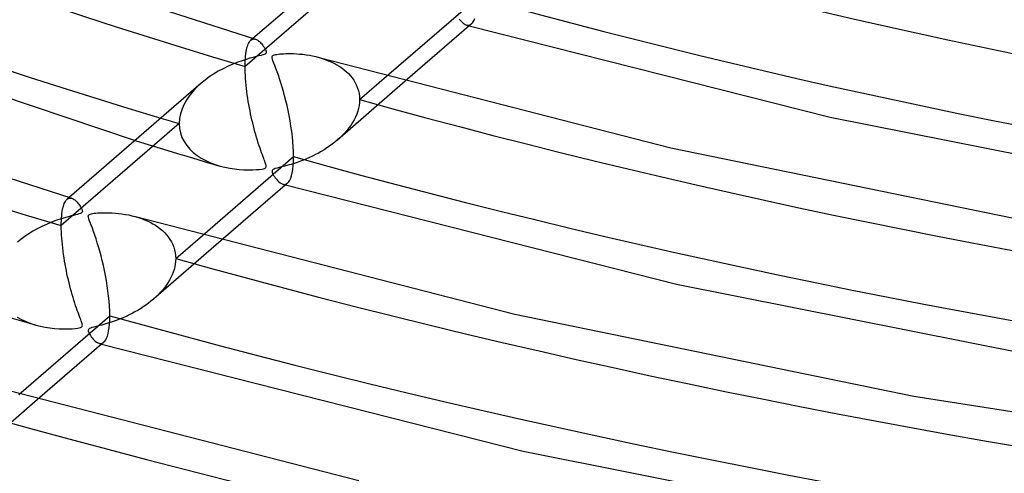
# Model space of a CAD drawing. Header units: millimetres. Extents: x -866 to 866, y -967 to 997.
# Tile 24 of 74: x -200 to -125, y 480 to 514. Entities that reach past the tile are written whole.
import ezdxf

# ---------------------------------------------------------------- set-up
doc = ezdxf.new("R2010")
doc.units = ezdxf.units.MM
doc.layers.add('HIDDEN', color=7, linetype='Continuous')
doc.layers.add('THICK', color=7, linetype='Continuous')

msp = doc.modelspace()

# ---------------------------------------------------------------- linework, layer by layer
at = {"layer": 'HIDDEN'}
for p, q in [((-173.757, 518.322), (-182.68, 510.594)), ((-166.467, 514.184), (-166.402, 514.101)), ((-166.402, 514.101), (-166.331, 514.02)), ((-166.331, 514.02), (-166.256, 513.944)), ((-166.256, 513.944), (-166.177, 513.875)), ((-166.177, 513.875), (-166.095, 513.815)), ((-166.095, 513.815), (-166.011, 513.768)), ((-166.011, 513.768), (-165.926, 513.734)), ((-165.926, 513.734), (-165.858, 513.719)), ((-165.919, 513.732), (-165.885, 513.722)), ((-165.885, 513.722), (-165.85, 513.713)), ((-165.858, 513.719), (-165.792, 513.716)), ((-165.85, 513.713), (-165.816, 513.703)), ((-165.816, 513.703), (-165.782, 513.693)), ((-165.792, 513.716), (-165.727, 513.723)), ((-165.782, 513.693), (-165.747, 513.684)), ((-165.747, 513.684), (-165.713, 513.674)), ((-165.727, 513.723), (-165.665, 513.743)), ((-165.665, 513.743), (-165.606, 513.773)), ((-165.606, 513.773), (-165.55, 513.815)), ((-182.541, 512), (-182.506, 512.121)), ((-182.506, 512.121), (-182.468, 512.229)), ((-182.468, 512.229), (-182.427, 512.325)), ((-182.427, 512.325), (-182.384, 512.409)), ((-182.384, 512.409), (-182.338, 512.481)), ((-182.338, 512.481), (-182.289, 512.542)), ((-182.289, 512.542), (-182.239, 512.591)), ((-182.086, 512.723), (-182.243, 512.587)), ((-182.239, 512.591), (-182.184, 512.63)), ((-182.184, 512.63), (-182.128, 512.658)), ((-182.128, 512.658), (-182.07, 512.675)), ((-182.07, 512.675), (-182.01, 512.682)), ((-182.01, 512.682), (-181.949, 512.678)), ((-181.949, 512.678), (-181.887, 512.664)), ((-182.66, 511.207), (-182.644, 511.39)), ((-182.644, 511.39), (-182.624, 511.562)), ((-182.624, 511.562), (-182.6, 511.721)), ((-182.6, 511.721), (-182.572, 511.867)), ((-182.572, 511.867), (-182.541, 512)), ((-182.68, 510.594), (-182.678, 510.808)), ((-182.678, 510.373), (-182.68, 510.594)), ((-182.678, 510.808), (-182.671, 511.013)), ((-182.671, 511.013), (-182.66, 511.207)), ((-177.087, 511.278), (-176.845, 511.205)), ((-176.845, 511.205), (-176.61, 511.125)), ((-176.61, 511.125), (-176.383, 511.037)), ((-176.383, 511.037), (-176.163, 510.942)), ((-176.163, 510.942), (-175.952, 510.839)), ((-175.952, 510.839), (-175.75, 510.729)), ((-175.75, 510.729), (-175.555, 510.611)), ((-175.555, 510.611), (-175.37, 510.486)), ((-182.671, 510.144), (-182.678, 510.373)), ((-182.66, 509.91), (-182.671, 510.144)), ((-182.645, 509.672), (-182.66, 509.91)), ((-175.37, 510.486), (-175.192, 510.352)), ((-175.192, 510.352), (-175.023, 510.209)), ((-175.023, 510.209), (-174.864, 510.057)), ((-174.864, 510.057), (-174.715, 509.896)), ((-174.715, 509.896), (-174.578, 509.726)), ((-174.02, 508.094), (-171.983, 509.858)), ((-186.003, 509.331), (-186.313, 509.046)), ((-182.626, 509.431), (-182.645, 509.672)), ((-182.603, 509.186), (-182.626, 509.431)), ((-182.576, 508.94), (-182.603, 509.186)), ((-170.564, 509.473), (-175.696, 505.028)), ((-174.578, 509.726), (-174.453, 509.548)), ((-174.453, 509.548), (-174.343, 509.361)), ((-174.343, 509.361), (-174.247, 509.167)), ((-174.247, 509.167), (-174.167, 508.965)), ((-186.859, 508.429), (-187.092, 508.096)), ((-186.599, 508.746), (-186.859, 508.429)), ((-186.313, 509.046), (-186.599, 508.746)), ((-182.546, 508.693), (-182.576, 508.94)), ((-182.513, 508.446), (-182.546, 508.693)), ((-182.477, 508.2), (-182.513, 508.446)), ((-174.167, 508.965), (-174.104, 508.756)), ((-174.104, 508.756), (-174.057, 508.541)), ((-174.057, 508.541), (-174.029, 508.32)), ((-174.029, 508.32), (-174.02, 508.094)), ((-187.291, 507.749), (-187.452, 507.389)), ((-187.092, 508.096), (-187.291, 507.749)), ((-182.438, 507.956), (-182.477, 508.2)), ((-182.397, 507.714), (-182.438, 507.956)), ((-182.354, 507.475), (-182.397, 507.714)), ((-174.055, 507.653), (-174.098, 507.431)), ((-174.029, 507.874), (-174.055, 507.653)), ((-174.02, 508.094), (-174.029, 507.874)), ((-187.572, 507.02), (-187.645, 506.646)), ((-187.452, 507.389), (-187.572, 507.02)), ((-182.309, 507.24), (-182.354, 507.475)), ((-182.261, 507.007), (-182.309, 507.24)), ((-182.212, 506.776), (-182.261, 507.007)), ((-174.235, 506.988), (-174.328, 506.77)), ((-174.159, 507.21), (-174.235, 506.988)), ((-174.098, 507.431), (-174.159, 507.21)), ((-187.671, 506.272), (-196.594, 498.545)), ((-187.645, 506.646), (-187.671, 506.272)), ((-187.671, 506.272), (-187.647, 505.911)), ((-182.161, 506.547), (-182.212, 506.776)), ((-182.107, 506.32), (-182.161, 506.547)), ((-182.052, 506.095), (-182.107, 506.32)), ((-181.995, 505.872), (-182.052, 506.095)), ((-174.688, 506.139), (-174.834, 505.938)), ((-174.555, 506.345), (-174.688, 506.139)), ((-174.434, 506.556), (-174.555, 506.345)), ((-174.328, 506.77), (-174.434, 506.556)), ((-187.647, 505.911), (-187.575, 505.563)), ((-187.575, 505.563), (-187.459, 505.227)), ((-181.936, 505.651), (-181.995, 505.872)), ((-181.875, 505.433), (-181.936, 505.651)), ((-181.812, 505.218), (-181.875, 505.433)), ((-175.333, 505.367), (-175.517, 505.188)), ((-175.157, 505.551), (-175.333, 505.367)), ((-174.99, 505.742), (-175.157, 505.551)), ((-174.834, 505.938), (-174.99, 505.742)), ((-191.01, 504.995), (-189.937, 504.664)), ((-189.937, 504.664), (-188.868, 504.337)), ((-187.459, 505.227), (-187.299, 504.909)), ((-187.299, 504.909), (-187.1, 504.611)), ((-187.1, 504.611), (-186.867, 504.336)), ((-181.748, 505.007), (-181.812, 505.218)), ((-181.683, 504.798), (-181.748, 505.007)), ((-181.617, 504.594), (-181.683, 504.798)), ((-181.551, 504.401), (-181.617, 504.594)), ((-176.092, 504.709), (-176.291, 504.564)), ((-175.898, 504.86), (-176.092, 504.709)), ((-175.71, 505.016), (-175.898, 504.86)), ((-175.517, 505.188), (-175.71, 505.016)), ((-188.868, 504.337), (-187.804, 504.014)), ((-187.804, 504.014), (-186.748, 503.697)), ((-186.867, 504.336), (-186.603, 504.084)), ((-186.603, 504.084), (-186.312, 503.855)), ((-186.312, 503.855), (-185.998, 503.649)), ((-181.489, 504.222), (-181.551, 504.401)), ((-181.429, 504.055), (-181.489, 504.222)), ((-181.372, 503.902), (-181.429, 504.055)), ((-181.32, 503.762), (-181.372, 503.902)), ((-177.355, 503.921), (-177.579, 503.809)), ((-177.135, 504.038), (-177.355, 503.921)), ((-176.918, 504.161), (-177.135, 504.038)), ((-176.704, 504.29), (-176.918, 504.161)), ((-176.495, 504.424), (-176.704, 504.29)), ((-176.291, 504.564), (-176.495, 504.424)), ((-186.748, 503.697), (-185.701, 503.384)), ((-185.998, 503.649), (-185.662, 503.466)), ((-185.701, 503.384), (-184.665, 503.078)), ((-185.662, 503.466), (-185.31, 503.305)), ((-185.31, 503.305), (-184.944, 503.167)), ((-184.944, 503.167), (-184.569, 503.051)), ((-181.272, 503.636), (-181.32, 503.762)), ((-181.228, 503.522), (-181.272, 503.636)), ((-181.19, 503.421), (-181.228, 503.522)), ((-181.158, 503.333), (-181.19, 503.421)), ((-181.132, 503.256), (-181.158, 503.333)), ((-181.11, 503.185), (-181.132, 503.256)), ((-181.094, 503.118), (-181.11, 503.185)), ((-181.086, 503.059), (-181.094, 503.118)), ((-179.44, 503.11), (-179.673, 503.046)), ((-179.204, 503.179), (-179.44, 503.11)), ((-178.969, 503.252), (-179.204, 503.179)), ((-178.734, 503.331), (-178.969, 503.252)), ((-178.5, 503.416), (-178.734, 503.331)), ((-178.267, 503.506), (-178.5, 503.416)), ((-178.035, 503.601), (-178.267, 503.506)), ((-177.806, 503.702), (-178.035, 503.601)), ((-177.579, 503.809), (-177.806, 503.702)), ((-184.569, 503.051), (-184.207, 502.96)), ((-184.207, 502.96), (-183.844, 502.888)), ((-183.844, 502.888), (-183.481, 502.834)), ((-183.481, 502.834), (-183.122, 502.796)), ((-183.122, 502.796), (-182.769, 502.773)), ((-182.769, 502.773), (-182.423, 502.764)), ((-182.423, 502.764), (-182.1, 502.768)), ((-182.1, 502.768), (-181.817, 502.783)), ((-181.817, 502.783), (-181.582, 502.805)), ((-181.582, 502.805), (-181.413, 502.829)), ((-181.413, 502.829), (-181.3, 502.854)), ((-181.3, 502.854), (-181.224, 502.877)), ((-181.224, 502.877), (-181.168, 502.904)), ((-181.168, 502.904), (-181.128, 502.933)), ((-181.128, 502.933), (-181.102, 502.967)), ((-181.102, 502.967), (-181.089, 503.008)), ((-181.089, 503.008), (-181.086, 503.059)), ((-180.63, 502.712), (-180.639, 502.662)), ((-180.639, 502.662), (-180.632, 502.6)), ((-180.632, 502.6), (-180.608, 502.524)), ((-180.603, 502.754), (-180.63, 502.712)), ((-180.608, 502.524), (-180.57, 502.439)), ((-180.558, 502.79), (-180.603, 502.754)), ((-180.57, 502.439), (-180.52, 502.347)), ((-180.491, 502.824), (-180.558, 502.79)), ((-180.52, 502.347), (-180.461, 502.252)), ((-180.395, 502.858), (-180.491, 502.824)), ((-180.263, 502.895), (-180.395, 502.858)), ((-180.095, 502.939), (-180.263, 502.895)), ((-179.896, 502.989), (-180.095, 502.939)), ((-179.673, 503.046), (-179.896, 502.989)), ((-180.461, 502.252), (-180.393, 502.153)), ((-180.393, 502.153), (-180.314, 502.052)), ((-180.314, 502.052), (-180.227, 501.954)), ((-180.227, 501.954), (-180.134, 501.863)), ((-180.134, 501.863), (-180.034, 501.784)), ((-180.034, 501.784), (-179.932, 501.723)), ((-179.932, 501.723), (-179.832, 501.683)), ((-179.832, 501.683), (-179.765, 501.669)), ((-179.831, 501.683), (-179.797, 501.673)), ((-179.797, 501.673), (-179.763, 501.664)), ((-179.765, 501.669), (-179.701, 501.667)), ((-179.763, 501.664), (-179.729, 501.654)), ((-179.729, 501.654), (-179.694, 501.644)), ((-179.701, 501.667), (-179.638, 501.675)), ((-179.694, 501.644), (-179.66, 501.634)), ((-179.66, 501.634), (-179.626, 501.625)), ((-179.638, 501.675), (-179.578, 501.694)), ((-179.578, 501.694), (-179.52, 501.724)), ((-179.52, 501.724), (-179.464, 501.765)), ((-196.44, 500.004), (-196.406, 500.113)), ((-196.406, 500.113), (-196.369, 500.211)), ((-196.369, 500.211), (-196.33, 500.298)), ((-196.33, 500.298), (-196.288, 500.374)), ((-196.288, 500.374), (-196.245, 500.441)), ((-196.245, 500.441), (-196.199, 500.496)), ((-196.199, 500.496), (-196.151, 500.542)), ((-195.999, 500.674), (-196.156, 500.538)), ((-196.151, 500.542), (-196.097, 500.582)), ((-196.097, 500.582), (-196.04, 500.61)), ((-196.04, 500.61), (-195.981, 500.627)), ((-195.981, 500.627), (-195.921, 500.633)), ((-195.921, 500.633), (-195.86, 500.629)), ((-195.86, 500.629), (-195.797, 500.614)), ((-196.562, 499.293), (-196.545, 499.458)), ((-196.545, 499.458), (-196.523, 499.611)), ((-196.523, 499.611), (-196.499, 499.753)), ((-196.499, 499.753), (-196.471, 499.884)), ((-196.471, 499.884), (-196.44, 500.004)), ((-196.594, 498.545), (-196.592, 498.745)), ((-196.592, 498.745), (-196.586, 498.936)), ((-196.586, 498.936), (-196.576, 499.119)), ((-196.576, 499.119), (-196.562, 499.293)), ((-191.003, 499.23), (-190.762, 499.158)), ((-190.762, 499.158), (-190.528, 499.078)), ((-190.528, 499.078), (-190.301, 498.99)), ((-190.301, 498.99), (-190.082, 498.895)), ((-190.082, 498.895), (-189.871, 498.793)), ((-189.871, 498.793), (-189.669, 498.683)), ((-189.669, 498.683), (-189.475, 498.566)), ((-196.592, 498.318), (-196.594, 498.545)), ((-196.585, 498.085), (-196.592, 498.318)), ((-196.573, 497.846), (-196.585, 498.085)), ((-189.475, 498.566), (-189.289, 498.441)), ((-189.289, 498.441), (-189.111, 498.307)), ((-189.111, 498.307), (-188.942, 498.165)), ((-188.942, 498.165), (-188.783, 498.013)), ((-188.783, 498.013), (-188.634, 497.853)), ((-196.557, 497.604), (-196.573, 497.846)), ((-196.537, 497.358), (-196.557, 497.604)), ((-196.514, 497.109), (-196.537, 497.358)), ((-184.481, 497.42), (-189.609, 492.979)), ((-188.634, 497.853), (-188.496, 497.683)), ((-188.496, 497.683), (-188.371, 497.504)), ((-188.371, 497.504), (-188.259, 497.317)), ((-188.259, 497.317), (-188.163, 497.122)), ((-187.934, 496.045), (-185.899, 497.806)), ((-196.486, 496.859), (-196.514, 497.109)), ((-196.455, 496.608), (-196.486, 496.859)), ((-196.421, 496.358), (-196.455, 496.608)), ((-188.163, 497.122), (-188.082, 496.92)), ((-188.082, 496.92), (-188.018, 496.711)), ((-188.018, 496.711), (-187.972, 496.494)), ((-187.972, 496.494), (-187.943, 496.272)), ((-196.384, 496.109), (-196.421, 496.358)), ((-196.344, 495.862), (-196.384, 496.109)), ((-196.302, 495.618), (-196.344, 495.862)), ((-187.941, 495.84), (-187.964, 495.633)), ((-187.943, 496.272), (-187.934, 496.045)), ((-187.934, 496.045), (-187.941, 495.84)), ((-196.258, 495.377), (-196.302, 495.618)), ((-196.212, 495.139), (-196.258, 495.377)), ((-196.163, 494.904), (-196.212, 495.139)), ((-196.113, 494.671), (-196.163, 494.904)), ((-188.122, 495.011), (-188.204, 494.805)), ((-188.055, 495.218), (-188.122, 495.011)), ((-188.002, 495.426), (-188.055, 495.218)), ((-187.964, 495.633), (-188.002, 495.426)), ((-196.06, 494.44), (-196.113, 494.671)), ((-196.006, 494.211), (-196.06, 494.44)), ((-195.949, 493.984), (-196.006, 494.211)), ((-188.524, 494.208), (-188.654, 494.016)), ((-188.405, 494.403), (-188.524, 494.208)), ((-188.298, 494.603), (-188.405, 494.403)), ((-188.204, 494.805), (-188.298, 494.603)), ((-195.891, 493.76), (-195.949, 493.984)), ((-195.831, 493.538), (-195.891, 493.76)), ((-195.769, 493.319), (-195.831, 493.538)), ((-189.103, 493.467), (-189.27, 493.294)), ((-188.944, 493.645), (-189.103, 493.467)), ((-188.794, 493.828), (-188.944, 493.645)), ((-188.654, 494.016), (-188.794, 493.828)), ((-195.705, 493.103), (-195.769, 493.319)), ((-195.64, 492.89), (-195.705, 493.103)), ((-195.574, 492.681), (-195.64, 492.89)), ((-195.507, 492.479), (-195.574, 492.681)), ((-190.001, 492.663), (-190.196, 492.52)), ((-189.811, 492.811), (-190.001, 492.663)), ((-189.626, 492.964), (-189.811, 492.811)), ((-189.444, 493.126), (-189.626, 492.964)), ((-189.27, 493.294), (-189.444, 493.126)), ((-195.443, 492.29), (-195.507, 492.479)), ((-195.381, 492.115), (-195.443, 492.29)), ((-195.322, 491.953), (-195.381, 492.115)), ((-195.267, 491.805), (-195.322, 491.953)), ((-191.025, 492.002), (-191.242, 491.886)), ((-190.812, 492.123), (-191.025, 492.002)), ((-190.602, 492.25), (-190.812, 492.123)), ((-190.397, 492.382), (-190.602, 492.25)), ((-190.196, 492.52), (-190.397, 492.382)), ((-200.662, 491.647), (-199.615, 491.335)), ((-199.943, 491.62), (-199.612, 491.435)), ((-199.615, 491.335), (-198.577, 491.029)), ((-199.612, 491.435), (-199.264, 491.273)), ((-199.264, 491.273), (-198.9, 491.133)), ((-195.216, 491.669), (-195.267, 491.805)), ((-195.169, 491.547), (-195.216, 491.669)), ((-195.128, 491.438), (-195.169, 491.547)), ((-195.092, 491.341), (-195.128, 491.438)), ((-195.061, 491.257), (-195.092, 491.341)), ((-195.037, 491.183), (-195.061, 491.257)), ((-195.017, 491.114), (-195.037, 491.183)), ((-192.83, 491.221), (-193.063, 491.146)), ((-192.598, 491.3), (-192.83, 491.221)), ((-192.367, 491.384), (-192.598, 491.3)), ((-192.138, 491.474), (-192.367, 491.384)), ((-191.91, 491.569), (-192.138, 491.474)), ((-191.685, 491.669), (-191.91, 491.569)), ((-191.462, 491.775), (-191.685, 491.669)), ((-191.242, 491.886), (-191.462, 491.775)), ((-198.9, 491.133), (-198.527, 491.015)), ((-198.527, 491.015), (-198.171, 490.923)), ((-198.171, 490.923), (-197.812, 490.849)), ((-197.812, 490.849), (-197.454, 490.793)), ((-197.454, 490.793), (-197.097, 490.752)), ((-197.097, 490.752), (-196.745, 490.727)), ((-196.745, 490.727), (-196.399, 490.716)), ((-196.399, 490.716), (-196.072, 490.718)), ((-196.072, 490.718), (-195.783, 490.731)), ((-195.783, 490.731), (-195.538, 490.751)), ((-195.538, 490.751), (-195.356, 490.776)), ((-195.356, 490.776), (-195.234, 490.8)), ((-195.234, 490.8), (-195.153, 490.823)), ((-195.153, 490.823), (-195.093, 490.848)), ((-195.093, 490.848), (-195.05, 490.876)), ((-195.05, 490.876), (-195.021, 490.908)), ((-195.021, 490.908), (-195.004, 490.947)), ((-195.003, 491.05), (-195.017, 491.114)), ((-195.004, 490.947), (-194.999, 490.994)), ((-194.999, 490.994), (-195.003, 491.05)), ((-194.538, 490.673), (-194.55, 490.625)), ((-194.55, 490.625), (-194.548, 490.571)), ((-194.548, 490.571), (-194.533, 490.512)), ((-194.507, 490.714), (-194.538, 490.673)), ((-194.533, 490.512), (-194.508, 490.445)), ((-194.508, 490.445), (-194.473, 490.372)), ((-194.457, 490.75), (-194.507, 490.714)), ((-194.383, 490.783), (-194.457, 490.75)), ((-194.278, 490.818), (-194.383, 490.783)), ((-194.136, 490.857), (-194.278, 490.818)), ((-193.959, 490.902), (-194.136, 490.857)), ((-193.753, 490.954), (-193.959, 490.902)), ((-193.528, 491.013), (-193.753, 490.954)), ((-193.296, 491.077), (-193.528, 491.013)), ((-193.063, 491.146), (-193.296, 491.077)), ((-194.473, 490.372), (-194.431, 490.295)), ((-194.431, 490.295), (-194.382, 490.215)), ((-194.382, 490.215), (-194.325, 490.131)), ((-194.325, 490.131), (-194.259, 490.043)), ((-194.259, 490.043), (-194.185, 489.955)), ((-194.185, 489.955), (-194.105, 489.869)), ((-194.105, 489.869), (-194.019, 489.791)), ((-194.019, 489.791), (-193.928, 489.723)), ((-193.928, 489.723), (-193.835, 489.669)), ((-193.491, 489.645), (-193.433, 489.675)), ((-193.433, 489.675), (-193.378, 489.715)), ((-193.835, 489.669), (-193.745, 489.634)), ((-193.745, 489.634), (-193.678, 489.62)), ((-193.744, 489.634), (-193.71, 489.624)), ((-193.71, 489.624), (-193.676, 489.615)), ((-193.678, 489.62), (-193.614, 489.617)), ((-193.676, 489.615), (-193.642, 489.605)), ((-193.642, 489.605), (-193.607, 489.595)), ((-193.614, 489.617), (-193.551, 489.626)), ((-193.607, 489.595), (-193.573, 489.586)), ((-193.573, 489.586), (-193.539, 489.576)), ((-193.551, 489.626), (-193.491, 489.645)), ((-198.398, 485.367), (-203.522, 480.93))]:
    msp.add_line(p, q, dxfattribs=at)
for centre, major_axis, start_param, end_param in [((0, 663.808), (-556.5, 0), 0, 2.617994), ((0, 663.8), (-384.56, 0), 0.023474, 1.034195), ((0, 663.8), (-356.735, 0), 0.024488, 1.033181), ((0, 663.8), (-301.085, 0), 1.063805, 2.067316), ((0, 663.8), (-328.91, 0), 1.0624, 2.068721), ((0, 663.8), (-356.735, 0), 1.061214, 2.069907), ((0, 663.8), (366.715, 0), -2.112433, -2.10803), ((0, 663.8), (-384.56, 0), 1.0602, 2.070921), ((0, 663.8), (-412.385, 0), 1.059322, 2.071798)]:
    msp.add_ellipse(centre, major_axis=major_axis, ratio=0.5, start_param=start_param, end_param=end_param, dxfattribs=at)
at = {"layer": 'THICK'}
for p, q in [((-172.096, 521.375), (-182.086, 512.723)), ((-206.369, 520.545), (-181.889, 512.665)), ((-171.983, 509.858), (-165.096, 515.822)), ((-165.549, 513.815), (-170.564, 509.473)), ((-165.713, 513.674), (-138.406, 506.752)), ((-165.55, 513.815), (-165.477, 513.89)), ((-165.477, 513.89), (-165.411, 513.986)), ((-165.411, 513.986), (-165.349, 514.103)), ((-165.349, 514.103), (-165.294, 514.24)), ((-215.241, 513.125), (-191.01, 504.995)), ((-181.887, 512.664), (-181.83, 512.643)), ((-181.83, 512.643), (-181.773, 512.615)), ((-181.773, 512.615), (-181.715, 512.58)), ((-181.715, 512.58), (-181.656, 512.537)), ((-181.656, 512.537), (-181.597, 512.488)), ((-181.597, 512.488), (-181.538, 512.432)), ((-181.538, 512.432), (-181.478, 512.369)), ((-181.478, 512.369), (-181.419, 512.301)), ((-181.419, 512.301), (-181.36, 512.226)), ((-181.36, 512.226), (-181.302, 512.145)), ((-181.302, 512.145), (-181.245, 512.059)), ((-181.245, 512.059), (-181.192, 511.969)), ((-182.067, 511.287), (-182.316, 511.219)), ((-181.842, 511.345), (-182.067, 511.287)), ((-181.643, 511.395), (-181.842, 511.345)), ((-181.474, 511.438), (-181.643, 511.395)), ((-181.34, 511.476), (-181.474, 511.438)), ((-181.243, 511.509), (-181.34, 511.476)), ((-181.174, 511.542), (-181.243, 511.509)), ((-181.192, 511.969), (-181.146, 511.88)), ((-181.127, 511.577), (-181.174, 511.542)), ((-181.146, 511.88), (-181.111, 511.798)), ((-181.098, 511.617), (-181.127, 511.577)), ((-181.111, 511.798), (-181.091, 511.725)), ((-181.086, 511.665), (-181.098, 511.617)), ((-181.091, 511.725), (-181.086, 511.665)), ((-180.638, 511.309), (-180.629, 511.355)), ((-180.635, 511.246), (-180.638, 511.309)), ((-180.629, 511.355), (-180.607, 511.392)), ((-180.607, 511.392), (-180.573, 511.424)), ((-180.573, 511.424), (-180.525, 511.45)), ((-180.525, 511.45), (-180.461, 511.473)), ((-180.461, 511.473), (-180.377, 511.494)), ((-180.377, 511.494), (-180.276, 511.513)), ((-180.276, 511.513), (-180.164, 511.529)), ((-180.164, 511.529), (-180.043, 511.543)), ((-180.043, 511.543), (-179.914, 511.554)), ((-179.914, 511.554), (-179.767, 511.563)), ((-179.767, 511.563), (-179.602, 511.57)), ((-179.602, 511.57), (-179.422, 511.574)), ((-179.422, 511.574), (-179.226, 511.574)), ((-179.226, 511.574), (-179.017, 511.569)), ((-179.017, 511.569), (-178.795, 511.558)), ((-178.795, 511.558), (-178.563, 511.541)), ((-178.563, 511.541), (-178.321, 511.517)), ((-178.321, 511.517), (-178.07, 511.485)), ((-178.07, 511.485), (-177.816, 511.444)), ((-177.816, 511.444), (-177.567, 511.396)), ((-177.567, 511.396), (-177.324, 511.341)), ((-177.324, 511.341), (-177.087, 511.278)), ((-183.972, 510.613), (-184.35, 510.429)), ((-183.599, 510.776), (-183.972, 510.613)), ((-183.243, 510.916), (-183.599, 510.776)), ((-182.908, 511.035), (-183.243, 510.916)), ((-182.597, 511.136), (-182.908, 511.035)), ((-182.316, 511.219), (-182.597, 511.136)), ((-180.615, 511.154), (-180.635, 511.246)), ((-180.573, 511.023), (-180.615, 511.154)), ((-180.511, 510.858), (-180.573, 511.023)), ((-180.435, 510.66), (-180.511, 510.858)), ((-180.349, 510.434), (-180.435, 510.66)), ((-177.072, 511.274), (-150.443, 504.442)), ((-185.394, 509.803), (-185.708, 509.572)), ((-185.063, 510.023), (-185.394, 509.803)), ((-184.715, 510.232), (-185.063, 510.023)), ((-184.35, 510.429), (-184.715, 510.232)), ((-180.258, 510.191), (-180.349, 510.434)), ((-180.165, 509.929), (-180.258, 510.191)), ((-180.07, 509.65), (-180.165, 509.929)), ((-222.371, 509.164), (-195.802, 500.616)), ((-186.009, 509.325), (-195.999, 500.674)), ((-185.708, 509.572), (-186.003, 509.331)), ((-179.974, 509.354), (-180.07, 509.65)), ((-179.878, 509.04), (-179.974, 509.354)), ((-179.782, 508.71), (-179.878, 509.04)), ((-179.687, 508.365), (-179.782, 508.71)), ((-179.596, 508.006), (-179.687, 508.365)), ((-179.508, 507.637), (-179.596, 508.006)), ((-179.424, 507.258), (-179.508, 507.637)), ((-179.346, 506.872), (-179.424, 507.258)), ((-179.274, 506.479), (-179.346, 506.872)), ((-179.208, 506.081), (-179.274, 506.479)), ((-179.151, 505.68), (-179.208, 506.081)), ((-138.406, 506.752), (-109.663, 501.047)), ((-179.102, 505.281), (-179.151, 505.68)), ((-179.062, 504.885), (-179.102, 505.281)), ((-179.034, 504.5), (-179.062, 504.885)), ((-179.016, 504.128), (-179.034, 504.5)), ((-179.01, 503.772), (-179.016, 504.128)), ((-150.443, 504.442), (-122.469, 498.69)), ((-185.899, 497.806), (-179.01, 503.772)), ((-179.037, 503.087), (-179.017, 503.415)), ((-179.017, 503.415), (-179.01, 503.772)), ((-179.168, 502.313), (-179.114, 502.535)), ((-179.114, 502.535), (-179.07, 502.793)), ((-179.07, 502.793), (-179.037, 503.087)), ((-179.463, 501.766), (-184.481, 497.42)), ((-179.626, 501.625), (-150.023, 494.109)), ((-179.464, 501.765), (-179.38, 501.854)), ((-179.38, 501.854), (-179.303, 501.974)), ((-179.303, 501.974), (-179.232, 502.126)), ((-179.232, 502.126), (-179.168, 502.313)), ((-195.797, 500.614), (-195.741, 500.594)), ((-195.741, 500.594), (-195.684, 500.565)), ((-195.684, 500.565), (-195.626, 500.53)), ((-195.626, 500.53), (-195.568, 500.488)), ((-195.568, 500.488), (-195.509, 500.439)), ((-195.509, 500.439), (-195.45, 500.383)), ((-195.45, 500.383), (-195.391, 500.321)), ((-195.391, 500.321), (-195.332, 500.253)), ((-195.332, 500.253), (-195.273, 500.178)), ((-195.273, 500.178), (-195.215, 500.098)), ((-195.372, 499.393), (-195.509, 499.358)), ((-195.258, 499.426), (-195.372, 499.393)), ((-195.164, 499.458), (-195.258, 499.426)), ((-195.215, 500.098), (-195.159, 500.012)), ((-195.091, 499.491), (-195.164, 499.458)), ((-195.159, 500.012), (-195.105, 499.922)), ((-195.105, 499.922), (-195.059, 499.833)), ((-195.041, 499.527), (-195.091, 499.491)), ((-195.059, 499.833), (-195.024, 499.75)), ((-195.011, 499.567), (-195.041, 499.527)), ((-195.024, 499.75), (-195.003, 499.677)), ((-194.999, 499.616), (-195.011, 499.567)), ((-195.003, 499.677), (-194.999, 499.616)), ((-194.525, 499.337), (-194.493, 499.369)), ((-194.493, 499.369), (-194.448, 499.396)), ((-194.448, 499.396), (-194.387, 499.42)), ((-194.387, 499.42), (-194.307, 499.442)), ((-194.307, 499.442), (-194.209, 499.461)), ((-194.209, 499.461), (-194.098, 499.478)), ((-194.098, 499.478), (-193.978, 499.492)), ((-193.978, 499.492), (-193.85, 499.503)), ((-193.85, 499.503), (-193.706, 499.513)), ((-193.706, 499.513), (-193.542, 499.521)), ((-193.542, 499.521), (-193.362, 499.525)), ((-193.362, 499.525), (-193.167, 499.525)), ((-193.167, 499.525), (-192.958, 499.521)), ((-192.958, 499.521), (-192.735, 499.511)), ((-192.735, 499.511), (-192.501, 499.495)), ((-192.501, 499.495), (-192.257, 499.471)), ((-192.257, 499.471), (-192.005, 499.439)), ((-192.005, 499.439), (-191.747, 499.398)), ((-191.747, 499.398), (-191.493, 499.35)), ((-197.727, 498.635), (-198.073, 498.475)), ((-197.393, 498.776), (-197.727, 498.635)), ((-197.076, 498.897), (-197.393, 498.776)), ((-196.779, 499.001), (-197.076, 498.897)), ((-196.506, 499.088), (-196.779, 499.001)), ((-196.259, 499.162), (-196.506, 499.088)), ((-196.042, 499.222), (-196.259, 499.162)), ((-195.846, 499.273), (-196.042, 499.222)), ((-195.668, 499.318), (-195.846, 499.273)), ((-195.509, 499.358), (-195.668, 499.318)), ((-194.552, 499.251), (-194.544, 499.298)), ((-194.546, 499.185), (-194.552, 499.251)), ((-194.522, 499.086), (-194.546, 499.185)), ((-194.544, 499.298), (-194.525, 499.337)), ((-194.476, 498.948), (-194.522, 499.086)), ((-194.411, 498.777), (-194.476, 498.948)), ((-194.333, 498.572), (-194.411, 498.777)), ((-191.493, 499.35), (-191.245, 499.294)), ((-191.245, 499.294), (-191.003, 499.23)), ((-190.984, 499.225), (-162.252, 491.844)), ((-199.059, 497.922), (-199.36, 497.717)), ((-198.743, 498.116), (-199.059, 497.922)), ((-198.415, 498.301), (-198.743, 498.116)), ((-198.073, 498.475), (-198.415, 498.301)), ((-194.245, 498.342), (-194.333, 498.572)), ((-194.154, 498.094), (-194.245, 498.342)), ((-194.06, 497.829), (-194.154, 498.094)), ((-199.646, 497.504), (-199.916, 497.282)), ((-199.36, 497.717), (-199.646, 497.504)), ((-193.965, 497.547), (-194.06, 497.829)), ((-193.869, 497.248), (-193.965, 497.547)), ((-193.773, 496.932), (-193.869, 497.248)), ((-193.678, 496.601), (-193.773, 496.932)), ((-193.585, 496.256), (-193.678, 496.601)), ((-193.495, 495.9), (-193.585, 496.256)), ((-193.408, 495.533), (-193.495, 495.9)), ((-193.327, 495.156), (-193.408, 495.533)), ((-193.25, 494.773), (-193.327, 495.156)), ((-193.179, 494.384), (-193.25, 494.773)), ((-193.116, 493.991), (-193.179, 494.384)), ((-193.06, 493.596), (-193.116, 493.991)), ((-193.012, 493.202), (-193.06, 493.596)), ((-150.023, 494.109), (-118.85, 487.914)), ((-192.974, 492.813), (-193.012, 493.202)), ((-192.946, 492.435), (-192.974, 492.813)), ((-192.93, 492.071), (-192.946, 492.435)), ((-192.924, 491.723), (-192.93, 492.071)), ((-199.815, 485.755), (-192.924, 491.723)), ((-192.946, 491.098), (-192.93, 491.398)), ((-192.93, 491.398), (-192.924, 491.723)), ((-162.252, 491.844), (-132.066, 485.631)), ((-193.054, 490.367), (-193.009, 490.581)), ((-193.009, 490.581), (-192.973, 490.824)), ((-192.973, 490.824), (-192.946, 491.098)), ((-193.376, 489.717), (-198.398, 485.367)), ((-193.378, 489.715), (-193.302, 489.794)), ((-193.302, 489.794), (-193.231, 489.897)), ((-193.231, 489.897), (-193.166, 490.026)), ((-193.166, 490.026), (-193.107, 490.182)), ((-193.107, 490.182), (-193.054, 490.367)), ((-193.539, 489.576), (-161.631, 481.465)), ((-204.896, 487.176), (-174.063, 479.247)), ((-132.066, 485.631), (-100.696, 480.679)), ((-161.631, 481.465), (-128.032, 474.781))]:
    msp.add_line(p, q, dxfattribs=at)
for centre, major_axis, start_param, end_param in [((0, 668.139), (606.5, 0), -3.141592, -0.523599), ((0, 668.139), (-551.5, 0), 0, 2.617994), ((0, 663.808), (-606.5, 0), 0, 2.617994), ((0, 663.8), (366.715, 0), -3.117486, -2.112433), ((0, 663.8), (311.065, 0), -2.078321, -1.073744), ((0, 663.8), (338.89, 0), -2.079641, -1.072424), ((0, 663.8), (366.715, 0), -2.08076, -1.071305), ((0, 663.8), (394.54, 0), -2.081722, -1.070343)]:
    msp.add_ellipse(centre, major_axis=major_axis, ratio=0.5, start_param=start_param, end_param=end_param, dxfattribs=at)

doc.saveas('drawing.dxf')
